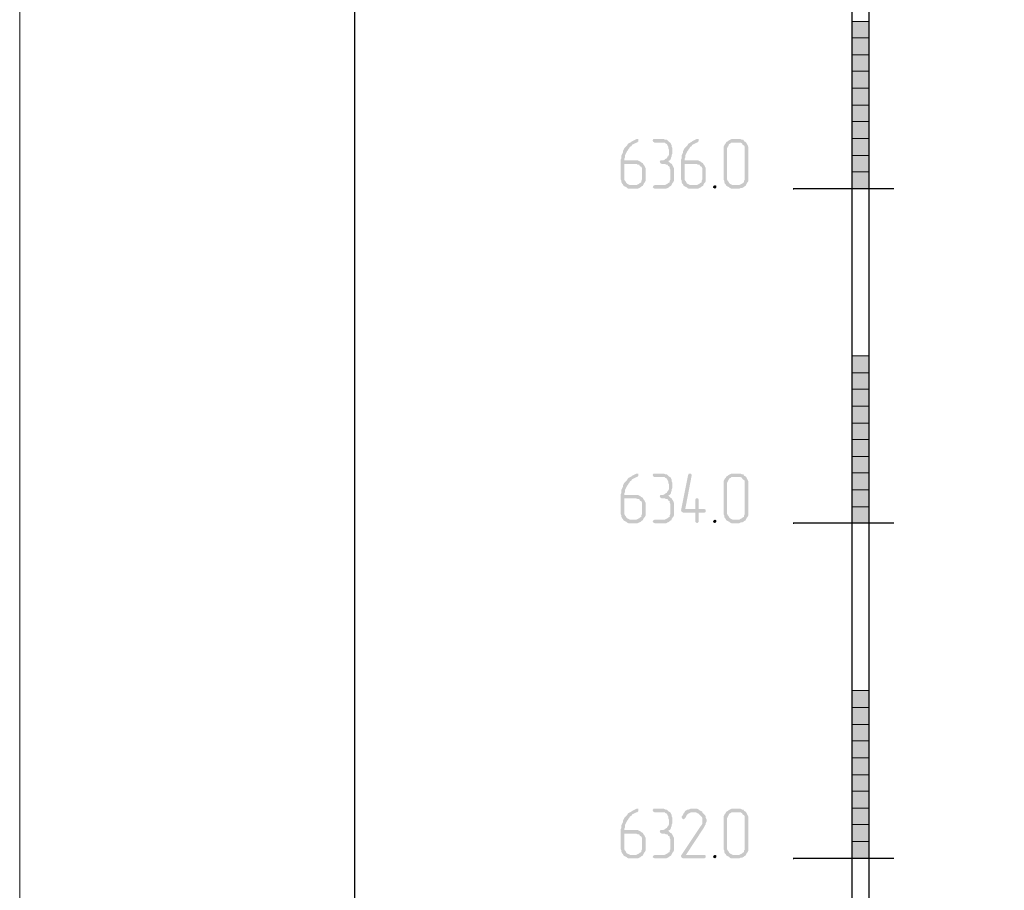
# Model space of a CAD drawing. Header units: millimetres. Extents: x -93479 to 1057970, y -66333 to 172656.
# Tile 24 of 256: x 122059 to 127940, y 37508 to 42711. Entities that reach past the tile are written whole.
import ezdxf

# ---------------------------------------------------------------- set-up
doc = ezdxf.new("R2010")
doc.units = ezdxf.units.MM
for name, color, linetype in [('PDF _Геометрия', 7, 'Continuous'), ('PDF _Сплошная заливка', 7, 'Continuous'), ('ТОЛСТЫЕ_ОСНОВНЫЕ', 6, 'Continuous')]:
    doc.layers.add(name, color=color, linetype=linetype)
doc.layers.add('ТОНКИЕ', color=7, linetype='Continuous', lineweight=9)

# ---------------------------------------------------------------- blocks, each defined once
blk = doc.blocks.new('*U1959')
at = {"layer": 'ТОЛСТЫЕ_ОСНОВНЫЕ', "color": 7}
blk.add_lwpolyline([(20, 5), (1256, 5), (1256, 589), (20, 589)], close=True, dxfattribs=at)
at = {"layer": 'ТОНКИЕ', "color": 7}
blk.add_lwpolyline([(0, 0), (1261, 0), (1261, 594), (0, 594)], close=True, dxfattribs=at)
blk = doc.blocks.new('геология 1')
at = {"layer": 'PDF _Сплошная заливка', "transparency": 33554559}
for points in [[(0.1401, -13.497), (0.1384, -13.497), (0.1351, -13.4986), (0.1317, -13.5003), (0.1284, -13.502), (0.1267, -13.5036), (0.1234, -13.5053), (0.1201, -13.507), (0.1184, -13.5086), (0.1167, -13.512), (0.1134, -13.5153), (0.1117, -13.517), (0.1101, -13.5186), (0.1084, -13.522), (0.1067, -13.5253), (0.1067, -13.5286), (0.1051, -13.532), (0.1034, -13.5353), (0.1034, -13.542), (0.1017, -13.5453), (0.1017, -13.592), (0.1034, -13.5953), (0.1034, -13.5986), (0.1051, -13.602), (0.1067, -13.6036), (0.1084, -13.607), (0.1267, -13.6053), (0.1234, -13.6053), (0.1201, -13.6036), (0.1167, -13.602), (0.1151, -13.6003), (0.1134, -13.597), (0.1117, -13.5953), (0.1101, -13.592), (0.1101, -13.5553), (0.1351, -13.5553), (0.1534, -13.5536), (0.1501, -13.552), (0.1484, -13.5503), (0.1451, -13.5486), (0.1417, -13.547), (0.1101, -13.547), (0.1101, -13.5436), (0.1117, -13.5403), (0.1117, -13.5353), (0.1134, -13.532), (0.1151, -13.5286), (0.1167, -13.5253), (0.1184, -13.5236), (0.1201, -13.5203), (0.1217, -13.5186), (0.1234, -13.5153), (0.1267, -13.5136), (0.1284, -13.5103), (0.1317, -13.5086), (0.1351, -13.507), (0.1384, -13.5053), (0.1401, -13.5053), (0.1417, -13.5036), (0.1434, -13.502), (0.1434, -13.497)], [(0.1984, -13.497), (0.1784, -13.497), (0.1767, -13.5003), (0.1784, -13.5036), (0.1817, -13.5053), (0.2051, -13.5053), (0.2067, -13.507), (0.2101, -13.5086), (0.2117, -13.512), (0.2134, -13.5153), (0.2134, -13.5186), (0.2151, -13.522), (0.2151, -13.5336), (0.2134, -13.537), (0.2117, -13.5386), (0.2101, -13.542), (0.2067, -13.5436), (0.2051, -13.5453), (0.2017, -13.547), (0.1951, -13.547), (0.1934, -13.5503), (0.1951, -13.5536), (0.1984, -13.5553), (0.2051, -13.5553), (0.2084, -13.557), (0.2117, -13.557), (0.2134, -13.5603), (0.2167, -13.562), (0.2167, -13.5653), (0.2184, -13.5686), (0.2184, -13.592), (0.2167, -13.5953), (0.2167, -13.5986), (0.2134, -13.6003), (0.2117, -13.602), (0.2084, -13.6036), (0.2051, -13.6053), (0.1817, -13.6053), (0.1784, -13.607), (0.1767, -13.6103), (0.1784, -13.612), (0.1817, -13.6136), (0.2084, -13.6136), (0.2117, -13.612), (0.2151, -13.6103), (0.2167, -13.6086), (0.2201, -13.607), (0.2217, -13.6036), (0.2234, -13.6003), (0.2251, -13.5986), (0.2267, -13.5953), (0.2267, -13.5653), (0.2251, -13.562), (0.2234, -13.5586), (0.2217, -13.5553), (0.2184, -13.5536), (0.2167, -13.552), (0.2134, -13.5486), (0.2167, -13.547), (0.2184, -13.5453), (0.2201, -13.542), (0.2201, -13.5403), (0.2217, -13.537), (0.2217, -13.5336), (0.2234, -13.5303), (0.2234, -13.5186), (0.2217, -13.5153), (0.2217, -13.512), (0.2201, -13.5086), (0.2184, -13.5053), (0.2151, -13.5036), (0.2134, -13.502), (0.2101, -13.4986), (0.2067, -13.4986), (0.2034, -13.497), (0.2001, -13.497)], [(0.2817, -13.497), (0.2801, -13.497), (0.2767, -13.4986), (0.2734, -13.5003), (0.2701, -13.502), (0.2684, -13.5036), (0.2651, -13.5053), (0.2617, -13.507), (0.2601, -13.5086), (0.2584, -13.512), (0.2551, -13.5153), (0.2534, -13.517), (0.2517, -13.5186), (0.2501, -13.522), (0.2484, -13.5253), (0.2484, -13.5286), (0.2467, -13.532), (0.2451, -13.5353), (0.2451, -13.542), (0.2434, -13.5453), (0.2434, -13.592), (0.2451, -13.5953), (0.2451, -13.5986), (0.2467, -13.602), (0.2484, -13.6036), (0.2501, -13.607), (0.2684, -13.6053), (0.2651, -13.6053), (0.2617, -13.6036), (0.2584, -13.602), (0.2567, -13.6003), (0.2551, -13.597), (0.2534, -13.5953), (0.2517, -13.592), (0.2517, -13.5553), (0.2767, -13.5553), (0.2951, -13.5536), (0.2917, -13.552), (0.2901, -13.5503), (0.2867, -13.5486), (0.2834, -13.547), (0.2517, -13.547), (0.2517, -13.5436), (0.2534, -13.5403), (0.2534, -13.5353), (0.2551, -13.532), (0.2567, -13.5286), (0.2584, -13.5253), (0.2601, -13.5236), (0.2617, -13.5203), (0.2634, -13.5186), (0.2651, -13.5153), (0.2684, -13.5136), (0.2701, -13.5103), (0.2734, -13.5086), (0.2767, -13.507), (0.2801, -13.5053), (0.2817, -13.5053), (0.2834, -13.5036), (0.2851, -13.502), (0.2851, -13.497)], [(0.3767, -13.497), (0.3617, -13.497), (0.3584, -13.4986), (0.3551, -13.5003), (0.3534, -13.502), (0.3501, -13.5036), (0.3484, -13.507), (0.3467, -13.5086), (0.3451, -13.512), (0.3434, -13.5153), (0.3434, -13.592), (0.3451, -13.5953), (0.3451, -13.5986), (0.3467, -13.602), (0.3484, -13.6036), (0.3501, -13.607), (0.3534, -13.6086), (0.3567, -13.6103), (0.3584, -13.612), (0.3617, -13.6136), (0.3801, -13.6136), (0.3834, -13.612), (0.3867, -13.612), (0.3901, -13.6103), (0.3917, -13.6086), (0.3951, -13.607), (0.3684, -13.6053), (0.3651, -13.6053), (0.3617, -13.6036), (0.3584, -13.602), (0.3567, -13.6003), (0.3551, -13.597), (0.3534, -13.5953), (0.3517, -13.592), (0.3517, -13.5186), (0.3534, -13.5153), (0.3551, -13.512), (0.3567, -13.5086), (0.3601, -13.507), (0.3617, -13.5053), (0.3767, -13.5053), (0.3951, -13.5036), (0.3917, -13.502), (0.3901, -13.4986), (0.3867, -13.4986), (0.3834, -13.497), (0.3801, -13.497)], [(0.3951, -13.5036), (0.3767, -13.5053), (0.3834, -13.5053), (0.3867, -13.507), (0.3884, -13.5103), (0.3917, -13.512), (0.3934, -13.5153), (0.3934, -13.592), (0.3917, -13.5953), (0.3917, -13.5986), (0.3884, -13.6003), (0.3867, -13.602), (0.3834, -13.6036), (0.3801, -13.6053), (0.3684, -13.6053), (0.3951, -13.607), (0.3967, -13.6036), (0.3984, -13.6003), (0.4001, -13.5986), (0.4017, -13.5953), (0.4017, -13.5153), (0.4001, -13.512), (0.3984, -13.5086), (0.3967, -13.5053)], [(0.1534, -13.5536), (0.1351, -13.5553), (0.1384, -13.5553), (0.1417, -13.557), (0.1451, -13.557), (0.1467, -13.5603), (0.1501, -13.562), (0.1517, -13.5653), (0.1517, -13.592), (0.1501, -13.5953), (0.1501, -13.5986), (0.1467, -13.6003), (0.1451, -13.602), (0.1417, -13.6036), (0.1384, -13.6053), (0.1267, -13.6053), (0.1084, -13.607), (0.1117, -13.6086), (0.1151, -13.6103), (0.1167, -13.612), (0.1201, -13.6136), (0.1417, -13.6136), (0.1451, -13.612), (0.1484, -13.6103), (0.1501, -13.6086), (0.1534, -13.607), (0.1551, -13.6036), (0.1567, -13.6003), (0.1584, -13.5986), (0.1601, -13.5953), (0.1601, -13.5653), (0.1584, -13.562), (0.1567, -13.5586), (0.1551, -13.557)], [(0.2951, -13.5536), (0.2767, -13.5553), (0.2801, -13.5553), (0.2834, -13.557), (0.2867, -13.557), (0.2884, -13.5603), (0.2917, -13.562), (0.2934, -13.5653), (0.2934, -13.592), (0.2917, -13.5953), (0.2917, -13.5986), (0.2884, -13.6003), (0.2867, -13.602), (0.2834, -13.6036), (0.2801, -13.6053), (0.2684, -13.6053), (0.2501, -13.607), (0.2534, -13.6086), (0.2567, -13.6103), (0.2584, -13.612), (0.2617, -13.6136), (0.2834, -13.6136), (0.2867, -13.612), (0.2901, -13.6103), (0.2917, -13.6086), (0.2951, -13.607), (0.2967, -13.6036), (0.2984, -13.6003), (0.3001, -13.5986), (0.3017, -13.5953), (0.3017, -13.5653), (0.3001, -13.562), (0.2984, -13.5586), (0.2967, -13.557)], [(0.3234, -13.6053), (0.3201, -13.607), (0.3184, -13.6103), (0.3201, -13.612), (0.3234, -13.6136), (0.3251, -13.612), (0.3267, -13.6103), (0.3267, -13.607)], [(0.1401, -14.2836), (0.1384, -14.2836), (0.1351, -14.2853), (0.1317, -14.287), (0.1284, -14.2886), (0.1267, -14.2903), (0.1234, -14.292), (0.1201, -14.2936), (0.1184, -14.2953), (0.1167, -14.2986), (0.1134, -14.302), (0.1117, -14.3036), (0.1101, -14.3053), (0.1084, -14.3086), (0.1067, -14.312), (0.1067, -14.3153), (0.1051, -14.3186), (0.1034, -14.322), (0.1034, -14.3286), (0.1017, -14.332), (0.1017, -14.3786), (0.1034, -14.382), (0.1034, -14.3853), (0.1051, -14.3886), (0.1067, -14.3903), (0.1084, -14.3936), (0.1267, -14.392), (0.1234, -14.392), (0.1201, -14.3903), (0.1167, -14.3886), (0.1151, -14.387), (0.1134, -14.3836), (0.1117, -14.382), (0.1101, -14.3786), (0.1101, -14.342), (0.1351, -14.342), (0.1534, -14.3403), (0.1501, -14.3386), (0.1484, -14.337), (0.1451, -14.3353), (0.1417, -14.3336), (0.1101, -14.3336), (0.1101, -14.3303), (0.1117, -14.327), (0.1117, -14.322), (0.1134, -14.3186), (0.1151, -14.3153), (0.1167, -14.312), (0.1184, -14.3103), (0.1201, -14.307), (0.1217, -14.3053), (0.1234, -14.302), (0.1267, -14.3003), (0.1284, -14.297), (0.1317, -14.2953), (0.1351, -14.2936), (0.1384, -14.292), (0.1401, -14.292), (0.1417, -14.2903), (0.1434, -14.2886), (0.1434, -14.2836)], [(0.1984, -14.2836), (0.1784, -14.2836), (0.1767, -14.287), (0.1784, -14.2903), (0.1817, -14.292), (0.2051, -14.292), (0.2067, -14.2936), (0.2101, -14.2953), (0.2117, -14.2986), (0.2134, -14.302), (0.2134, -14.3053), (0.2151, -14.3086), (0.2151, -14.3203), (0.2134, -14.3236), (0.2117, -14.3253), (0.2101, -14.3286), (0.2067, -14.3303), (0.2051, -14.332), (0.2017, -14.3336), (0.1951, -14.3336), (0.1934, -14.337), (0.1951, -14.3403), (0.1984, -14.342), (0.2051, -14.342), (0.2084, -14.3436), (0.2117, -14.3436), (0.2134, -14.347), (0.2167, -14.3486), (0.2167, -14.352), (0.2184, -14.3553), (0.2184, -14.3786), (0.2167, -14.382), (0.2167, -14.3853), (0.2134, -14.387), (0.2117, -14.3886), (0.2084, -14.3903), (0.2051, -14.392), (0.1817, -14.392), (0.1784, -14.3936), (0.1767, -14.397), (0.1784, -14.3986), (0.1817, -14.4003), (0.2084, -14.4003), (0.2117, -14.3986), (0.2151, -14.397), (0.2167, -14.3953), (0.2201, -14.3936), (0.2217, -14.3903), (0.2234, -14.387), (0.2251, -14.3853), (0.2267, -14.382), (0.2267, -14.352), (0.2251, -14.3486), (0.2234, -14.3453), (0.2217, -14.342), (0.2184, -14.3403), (0.2167, -14.3386), (0.2134, -14.3353), (0.2167, -14.3336), (0.2184, -14.332), (0.2201, -14.3286), (0.2201, -14.327), (0.2217, -14.3236), (0.2217, -14.3203), (0.2234, -14.317), (0.2234, -14.3053), (0.2217, -14.302), (0.2217, -14.2986), (0.2201, -14.2953), (0.2184, -14.292), (0.2151, -14.2903), (0.2134, -14.2886), (0.2101, -14.2853), (0.2067, -14.2853), (0.2034, -14.2836), (0.2001, -14.2836)], [(0.2651, -14.2836), (0.2617, -14.2836), (0.2601, -14.287), (0.2434, -14.3703), (0.2451, -14.3736), (0.2484, -14.3753), (0.2767, -14.3753), (0.2767, -14.397), (0.2784, -14.3986), (0.2817, -14.4003), (0.2834, -14.3986), (0.2851, -14.397), (0.2851, -14.3753), (0.2984, -14.3753), (0.3017, -14.3736), (0.3017, -14.3686), (0.2984, -14.367), (0.2534, -14.367), (0.2684, -14.2886), (0.2684, -14.287), (0.2667, -14.2836)], [(0.3767, -14.2836), (0.3617, -14.2836), (0.3584, -14.2853), (0.3551, -14.287), (0.3534, -14.2886), (0.3501, -14.2903), (0.3484, -14.2936), (0.3467, -14.2953), (0.3451, -14.2986), (0.3434, -14.302), (0.3434, -14.3786), (0.3451, -14.382), (0.3451, -14.3853), (0.3467, -14.3886), (0.3484, -14.3903), (0.3501, -14.3936), (0.3534, -14.3953), (0.3567, -14.397), (0.3584, -14.3986), (0.3617, -14.4003), (0.3801, -14.4003), (0.3834, -14.3986), (0.3867, -14.3986), (0.3901, -14.397), (0.3917, -14.3953), (0.3951, -14.3936), (0.3684, -14.392), (0.3651, -14.392), (0.3617, -14.3903), (0.3584, -14.3886), (0.3567, -14.387), (0.3551, -14.3836), (0.3534, -14.382), (0.3517, -14.3786), (0.3517, -14.3053), (0.3534, -14.302), (0.3551, -14.2986), (0.3567, -14.2953), (0.3601, -14.2936), (0.3617, -14.292), (0.3767, -14.292), (0.3951, -14.2903), (0.3917, -14.2886), (0.3901, -14.2853), (0.3867, -14.2853), (0.3834, -14.2836), (0.3801, -14.2836)], [(0.3951, -14.2903), (0.3767, -14.292), (0.3834, -14.292), (0.3867, -14.2936), (0.3884, -14.297), (0.3917, -14.2986), (0.3934, -14.302), (0.3934, -14.3786), (0.3917, -14.382), (0.3917, -14.3853), (0.3884, -14.387), (0.3867, -14.3886), (0.3834, -14.3903), (0.3801, -14.392), (0.3684, -14.392), (0.3951, -14.3936), (0.3967, -14.3903), (0.3984, -14.387), (0.4001, -14.3853), (0.4017, -14.382), (0.4017, -14.302), (0.4001, -14.2986), (0.3984, -14.2953), (0.3967, -14.292)], [(0.1534, -14.3403), (0.1351, -14.342), (0.1384, -14.342), (0.1417, -14.3436), (0.1451, -14.3436), (0.1467, -14.347), (0.1501, -14.3486), (0.1517, -14.352), (0.1517, -14.3786), (0.1501, -14.382), (0.1501, -14.3853), (0.1467, -14.387), (0.1451, -14.3886), (0.1417, -14.3903), (0.1384, -14.392), (0.1267, -14.392), (0.1084, -14.3936), (0.1117, -14.3953), (0.1151, -14.397), (0.1167, -14.3986), (0.1201, -14.4003), (0.1417, -14.4003), (0.1451, -14.3986), (0.1484, -14.397), (0.1501, -14.3953), (0.1534, -14.3936), (0.1551, -14.3903), (0.1567, -14.387), (0.1584, -14.3853), (0.1601, -14.382), (0.1601, -14.352), (0.1584, -14.3486), (0.1567, -14.3453), (0.1551, -14.3436)], [(0.2817, -14.342), (0.2784, -14.342), (0.2767, -14.3453), (0.2767, -14.367), (0.2534, -14.367), (0.2851, -14.367), (0.2851, -14.3453), (0.2834, -14.342)], [(0.3234, -14.392), (0.3201, -14.3936), (0.3184, -14.397), (0.3201, -14.3986), (0.3234, -14.4003), (0.3251, -14.3986), (0.3267, -14.397), (0.3267, -14.3936)], [(0.1401, -15.072), (0.1384, -15.072), (0.1351, -15.0736), (0.1317, -15.0753), (0.1284, -15.077), (0.1267, -15.0786), (0.1234, -15.0803), (0.1201, -15.082), (0.1184, -15.0836), (0.1167, -15.087), (0.1134, -15.0903), (0.1117, -15.092), (0.1101, -15.0936), (0.1084, -15.097), (0.1067, -15.1003), (0.1067, -15.1036), (0.1051, -15.107), (0.1034, -15.1103), (0.1034, -15.117), (0.1017, -15.1203), (0.1017, -15.167), (0.1034, -15.1703), (0.1034, -15.1736), (0.1051, -15.177), (0.1067, -15.1786), (0.1084, -15.182), (0.1267, -15.1803), (0.1234, -15.1803), (0.1201, -15.1786), (0.1167, -15.177), (0.1151, -15.1753), (0.1134, -15.172), (0.1117, -15.1703), (0.1101, -15.167), (0.1101, -15.1303), (0.1351, -15.1303), (0.1534, -15.1286), (0.1501, -15.127), (0.1484, -15.1253), (0.1451, -15.1236), (0.1417, -15.122), (0.1101, -15.122), (0.1101, -15.1186), (0.1117, -15.1153), (0.1117, -15.1103), (0.1134, -15.107), (0.1151, -15.1036), (0.1167, -15.1003), (0.1184, -15.0986), (0.1201, -15.0953), (0.1217, -15.0936), (0.1234, -15.0903), (0.1267, -15.0886), (0.1284, -15.0853), (0.1317, -15.0836), (0.1351, -15.082), (0.1384, -15.0803), (0.1401, -15.0803), (0.1417, -15.0786), (0.1434, -15.077), (0.1434, -15.072)], [(0.1984, -15.072), (0.1784, -15.072), (0.1767, -15.0753), (0.1784, -15.0786), (0.1817, -15.0803), (0.2051, -15.0803), (0.2067, -15.082), (0.2101, -15.0836), (0.2117, -15.087), (0.2134, -15.0903), (0.2134, -15.0936), (0.2151, -15.097), (0.2151, -15.1086), (0.2134, -15.112), (0.2117, -15.1136), (0.2101, -15.117), (0.2067, -15.1186), (0.2051, -15.1203), (0.2017, -15.122), (0.1951, -15.122), (0.1934, -15.1253), (0.1951, -15.1286), (0.1984, -15.1303), (0.2051, -15.1303), (0.2084, -15.132), (0.2117, -15.132), (0.2134, -15.1353), (0.2167, -15.137), (0.2167, -15.1403), (0.2184, -15.1436), (0.2184, -15.167), (0.2167, -15.1703), (0.2167, -15.1736), (0.2134, -15.1753), (0.2117, -15.177), (0.2084, -15.1786), (0.2051, -15.1803), (0.1817, -15.1803), (0.1784, -15.182), (0.1767, -15.1853), (0.1784, -15.187), (0.1817, -15.1886), (0.2084, -15.1886), (0.2117, -15.187), (0.2151, -15.1853), (0.2167, -15.1836), (0.2201, -15.182), (0.2217, -15.1786), (0.2234, -15.1753), (0.2251, -15.1736), (0.2267, -15.1703), (0.2267, -15.1403), (0.2251, -15.137), (0.2234, -15.1336), (0.2217, -15.1303), (0.2184, -15.1286), (0.2167, -15.127), (0.2134, -15.1236), (0.2167, -15.122), (0.2184, -15.1203), (0.2201, -15.117), (0.2201, -15.1153), (0.2217, -15.112), (0.2217, -15.1086), (0.2234, -15.1053), (0.2234, -15.0936), (0.2217, -15.0903), (0.2217, -15.087), (0.2201, -15.0836), (0.2184, -15.0803), (0.2151, -15.0786), (0.2134, -15.077), (0.2101, -15.0736), (0.2067, -15.0736), (0.2034, -15.072), (0.2001, -15.072)], [(0.2934, -15.0803), (0.2717, -15.0803), (0.2784, -15.0803), (0.2817, -15.082), (0.2851, -15.0836), (0.2867, -15.0853), (0.2901, -15.0886), (0.2917, -15.0903), (0.2934, -15.0936), (0.2934, -15.107), (0.2917, -15.1103), (0.2901, -15.112), (0.2434, -15.182), (0.2434, -15.1836), (0.2451, -15.187), (0.2484, -15.1886), (0.2984, -15.1886), (0.3001, -15.187), (0.3017, -15.187), (0.3017, -15.182), (0.2984, -15.1803), (0.2551, -15.1803), (0.2967, -15.117), (0.2984, -15.1136), (0.3001, -15.1103), (0.3017, -15.1086), (0.3017, -15.1053), (0.3034, -15.102), (0.3034, -15.097), (0.3017, -15.0936), (0.3017, -15.0903), (0.3001, -15.087), (0.2984, -15.0853), (0.2951, -15.082)], [(0.2717, -15.072), (0.2651, -15.072), (0.2617, -15.0736), (0.2584, -15.0736), (0.2567, -15.0753), (0.2534, -15.077), (0.2517, -15.0803), (0.2501, -15.082), (0.2484, -15.0853), (0.2467, -15.0886), (0.2451, -15.0903), (0.2451, -15.092), (0.2467, -15.0953), (0.2501, -15.097), (0.2517, -15.0953), (0.2534, -15.0936), (0.2551, -15.0903), (0.2567, -15.087), (0.2584, -15.0853), (0.2601, -15.0836), (0.2634, -15.082), (0.2667, -15.0803), (0.2934, -15.0803), (0.2934, -15.0786), (0.2901, -15.077), (0.2867, -15.0753), (0.2851, -15.0736), (0.2817, -15.072), (0.2751, -15.072)], [(0.3767, -15.072), (0.3617, -15.072), (0.3584, -15.0736), (0.3551, -15.0753), (0.3534, -15.077), (0.3501, -15.0786), (0.3484, -15.082), (0.3467, -15.0836), (0.3451, -15.087), (0.3434, -15.0903), (0.3434, -15.167), (0.3451, -15.1703), (0.3451, -15.1736), (0.3467, -15.177), (0.3484, -15.1786), (0.3501, -15.182), (0.3534, -15.1836), (0.3567, -15.1853), (0.3584, -15.187), (0.3617, -15.1886), (0.3801, -15.1886), (0.3834, -15.187), (0.3867, -15.187), (0.3901, -15.1853), (0.3917, -15.1836), (0.3951, -15.182), (0.3684, -15.1803), (0.3651, -15.1803), (0.3617, -15.1786), (0.3584, -15.177), (0.3567, -15.1753), (0.3551, -15.172), (0.3534, -15.1703), (0.3517, -15.167), (0.3517, -15.0936), (0.3534, -15.0903), (0.3551, -15.087), (0.3567, -15.0836), (0.3601, -15.082), (0.3617, -15.0803), (0.3767, -15.0803), (0.3951, -15.0786), (0.3917, -15.077), (0.3901, -15.0736), (0.3867, -15.0736), (0.3834, -15.072), (0.3801, -15.072)], [(0.3951, -15.0786), (0.3767, -15.0803), (0.3834, -15.0803), (0.3867, -15.082), (0.3884, -15.0853), (0.3917, -15.087), (0.3934, -15.0903), (0.3934, -15.167), (0.3917, -15.1703), (0.3917, -15.1736), (0.3884, -15.1753), (0.3867, -15.177), (0.3834, -15.1786), (0.3801, -15.1803), (0.3684, -15.1803), (0.3951, -15.182), (0.3967, -15.1786), (0.3984, -15.1753), (0.4001, -15.1736), (0.4017, -15.1703), (0.4017, -15.0903), (0.4001, -15.087), (0.3984, -15.0836), (0.3967, -15.0803)], [(0.1534, -15.1286), (0.1351, -15.1303), (0.1384, -15.1303), (0.1417, -15.132), (0.1451, -15.132), (0.1467, -15.1353), (0.1501, -15.137), (0.1517, -15.1403), (0.1517, -15.167), (0.1501, -15.1703), (0.1501, -15.1736), (0.1467, -15.1753), (0.1451, -15.177), (0.1417, -15.1786), (0.1384, -15.1803), (0.1267, -15.1803), (0.1084, -15.182), (0.1117, -15.1836), (0.1151, -15.1853), (0.1167, -15.187), (0.1201, -15.1886), (0.1417, -15.1886), (0.1451, -15.187), (0.1484, -15.1853), (0.1501, -15.1836), (0.1534, -15.182), (0.1551, -15.1786), (0.1567, -15.1753), (0.1584, -15.1736), (0.1601, -15.1703), (0.1601, -15.1403), (0.1584, -15.137), (0.1567, -15.1336), (0.1551, -15.132)], [(0.3234, -15.1803), (0.3201, -15.182), (0.3184, -15.1853), (0.3201, -15.187), (0.3234, -15.1886), (0.3251, -15.187), (0.3267, -15.1853), (0.3267, -15.182)]]:
    blk.add_hatch(color=7, dxfattribs=at).paths.add_polyline_path(points)
at = {"layer": 'PDF _Геометрия', "color": 7, "lineweight": 25}
for points in [[(0.6451, -9.417), (0.6451, -14.4553), (0.6467, -14.4553)], [(0.6851, -9.417), (0.6851, -14.4553), (0.6867, -14.4553)], [(0.7434, -13.6136), (0.5067, -13.6136), (0.5084, -13.6136)], [(0.7434, -14.4003), (0.5067, -14.4003), (0.5084, -14.4003)], [(0.6451, -14.4553), (0.6451, -19.4953), (0.6467, -19.4953)], [(0.6851, -14.4553), (0.6851, -19.4953), (0.6867, -19.4953)], [(0.7434, -15.1886), (0.5067, -15.1886), (0.5084, -15.1886)]]:
    blk.add_lwpolyline(points, dxfattribs=at)
at = {"layer": 'PDF _Геометрия', "color": 7, "lineweight": 5}
for points in [[(0.6451, -13.2203), (0.6851, -13.2203), (0.6451, -13.2203)], [(0.6451, -13.2586), (0.6851, -13.2586)], [(0.6451, -13.2986), (0.6851, -13.2986)], [(0.6451, -13.337), (0.6851, -13.337)], [(0.6451, -13.377), (0.6851, -13.377)], [(0.6451, -13.417), (0.6851, -13.417)], [(0.6451, -13.4553), (0.6851, -13.4553)], [(0.6451, -13.4953), (0.6851, -13.4953)], [(0.6451, -13.5353), (0.6851, -13.5353)], [(0.6451, -13.5736), (0.6851, -13.5736)], [(0.6451, -13.6136), (0.6851, -13.6136)], [(0.6451, -14.007), (0.6851, -14.007), (0.6451, -14.007)], [(0.6451, -14.047), (0.6851, -14.047)], [(0.6451, -14.0853), (0.6851, -14.0853)], [(0.6451, -14.1253), (0.6851, -14.1253)], [(0.6451, -14.1653), (0.6851, -14.1653)], [(0.6451, -14.2036), (0.6851, -14.2036)], [(0.6451, -14.2436), (0.6851, -14.2436)], [(0.6451, -14.282), (0.6851, -14.282)], [(0.6451, -14.322), (0.6851, -14.322)], [(0.6451, -14.362), (0.6851, -14.362)], [(0.6451, -14.4003), (0.6851, -14.4003)], [(0.6451, -14.7936), (0.6851, -14.7936), (0.6451, -14.7936)], [(0.6451, -14.8336), (0.6851, -14.8336)], [(0.6451, -14.8736), (0.6851, -14.8736)], [(0.6451, -14.912), (0.6851, -14.912)], [(0.6451, -14.952), (0.6851, -14.952)], [(0.6451, -14.992), (0.6851, -14.992)], [(0.6451, -15.0303), (0.6851, -15.0303)], [(0.6451, -15.0703), (0.6851, -15.0703)], [(0.6451, -15.1086), (0.6851, -15.1086)], [(0.6451, -15.1486), (0.6851, -15.1486)], [(0.6451, -15.1886), (0.6851, -15.1886)]]:
    blk.add_lwpolyline(points, dxfattribs=at)
at = {"layer": 'PDF _Сплошная заливка', "color": 7, "lineweight": 5, "transparency": 33554559}
for points in [[(0.6451, -13.2586), (0.6851, -13.2586), (0.6451, -13.2203)], [(0.6851, -13.2586), (0.6451, -13.2203), (0.6851, -13.2203)], [(0.6451, -13.2986), (0.6851, -13.2986), (0.6451, -13.2586)], [(0.6851, -13.2986), (0.6451, -13.2586), (0.6851, -13.2586)], [(0.6451, -13.337), (0.6851, -13.337), (0.6451, -13.2986)], [(0.6851, -13.337), (0.6451, -13.2986), (0.6851, -13.2986)], [(0.6451, -13.377), (0.6851, -13.377), (0.6451, -13.337)], [(0.6851, -13.377), (0.6451, -13.337), (0.6851, -13.337)], [(0.6451, -13.417), (0.6851, -13.417), (0.6451, -13.377)], [(0.6851, -13.417), (0.6451, -13.377), (0.6851, -13.377)], [(0.6451, -13.4553), (0.6851, -13.4553), (0.6451, -13.417)], [(0.6851, -13.4553), (0.6451, -13.417), (0.6851, -13.417)], [(0.6451, -13.4953), (0.6851, -13.4953), (0.6451, -13.4553)], [(0.6851, -13.4953), (0.6451, -13.4553), (0.6851, -13.4553)], [(0.6451, -13.5353), (0.6851, -13.5353), (0.6451, -13.4953)], [(0.6851, -13.5353), (0.6451, -13.4953), (0.6851, -13.4953)], [(0.6451, -13.5736), (0.6851, -13.5736), (0.6451, -13.5353)], [(0.6851, -13.5736), (0.6451, -13.5353), (0.6851, -13.5353)], [(0.6451, -13.6136), (0.6851, -13.6136), (0.6451, -13.5736)], [(0.6851, -13.6136), (0.6451, -13.5736), (0.6851, -13.5736)], [(0.6451, -14.047), (0.6851, -14.047), (0.6451, -14.007)], [(0.6851, -14.047), (0.6451, -14.007), (0.6851, -14.007)], [(0.6451, -14.0853), (0.6851, -14.0853), (0.6451, -14.047)], [(0.6851, -14.0853), (0.6451, -14.047), (0.6851, -14.047)], [(0.6451, -14.1253), (0.6851, -14.1253), (0.6451, -14.0853)], [(0.6851, -14.1253), (0.6451, -14.0853), (0.6851, -14.0853)], [(0.6451, -14.1653), (0.6851, -14.1653), (0.6451, -14.1253)], [(0.6851, -14.1653), (0.6451, -14.1253), (0.6851, -14.1253)], [(0.6451, -14.2036), (0.6851, -14.2036), (0.6451, -14.1653)], [(0.6851, -14.2036), (0.6451, -14.1653), (0.6851, -14.1653)], [(0.6451, -14.2436), (0.6851, -14.2436), (0.6451, -14.2036)], [(0.6851, -14.2436), (0.6451, -14.2036), (0.6851, -14.2036)], [(0.6451, -14.282), (0.6851, -14.282), (0.6451, -14.2436)], [(0.6851, -14.282), (0.6451, -14.2436), (0.6851, -14.2436)], [(0.6451, -14.322), (0.6851, -14.322), (0.6451, -14.282)], [(0.6851, -14.322), (0.6451, -14.282), (0.6851, -14.282)], [(0.6451, -14.362), (0.6851, -14.362), (0.6451, -14.322)], [(0.6851, -14.362), (0.6451, -14.322), (0.6851, -14.322)], [(0.6451, -14.4003), (0.6851, -14.4003), (0.6451, -14.362)], [(0.6851, -14.4003), (0.6451, -14.362), (0.6851, -14.362)], [(0.6451, -14.8336), (0.6851, -14.8336), (0.6451, -14.7936)], [(0.6851, -14.8336), (0.6451, -14.7936), (0.6851, -14.7936)], [(0.6451, -14.8736), (0.6851, -14.8736), (0.6451, -14.8336)], [(0.6851, -14.8736), (0.6451, -14.8336), (0.6851, -14.8336)], [(0.6451, -14.912), (0.6851, -14.912), (0.6451, -14.8736)], [(0.6851, -14.912), (0.6451, -14.8736), (0.6851, -14.8736)], [(0.6451, -14.952), (0.6851, -14.952), (0.6451, -14.912)], [(0.6851, -14.952), (0.6451, -14.912), (0.6851, -14.912)], [(0.6451, -14.992), (0.6851, -14.992), (0.6451, -14.952)], [(0.6851, -14.992), (0.6451, -14.952), (0.6851, -14.952)], [(0.6451, -15.0303), (0.6851, -15.0303), (0.6451, -14.992)], [(0.6851, -15.0303), (0.6451, -14.992), (0.6851, -14.992)], [(0.6451, -15.0703), (0.6851, -15.0703), (0.6451, -15.0303)], [(0.6851, -15.0703), (0.6451, -15.0303), (0.6851, -15.0303)], [(0.6451, -15.1086), (0.6851, -15.1086), (0.6451, -15.0703)], [(0.6851, -15.1086), (0.6451, -15.0703), (0.6851, -15.0703)], [(0.6451, -15.1486), (0.6851, -15.1486), (0.6451, -15.1086)], [(0.6851, -15.1486), (0.6451, -15.1086), (0.6851, -15.1086)], [(0.6451, -15.1886), (0.6851, -15.1886), (0.6451, -15.1486)], [(0.6851, -15.1886), (0.6451, -15.1486), (0.6851, -15.1486)]]:
    blk.add_solid(points, dxfattribs=at)

msp = doc.modelspace()

# ---------------------------------------------------------------- block references
at = {"color": 7}
for name, p, xscale, yscale, zscale in [('*U1959', (122059.1, 1655.9), 100, 100, 100), ('геология 1', (125390.7, 76297.3), 2541.29606099, 2541.29606099, 2541.29606099)]:
    msp.add_blockref(name, p, dxfattribs=dict(at, xscale=xscale, yscale=yscale, zscale=zscale))

doc.saveas('drawing.dxf')
